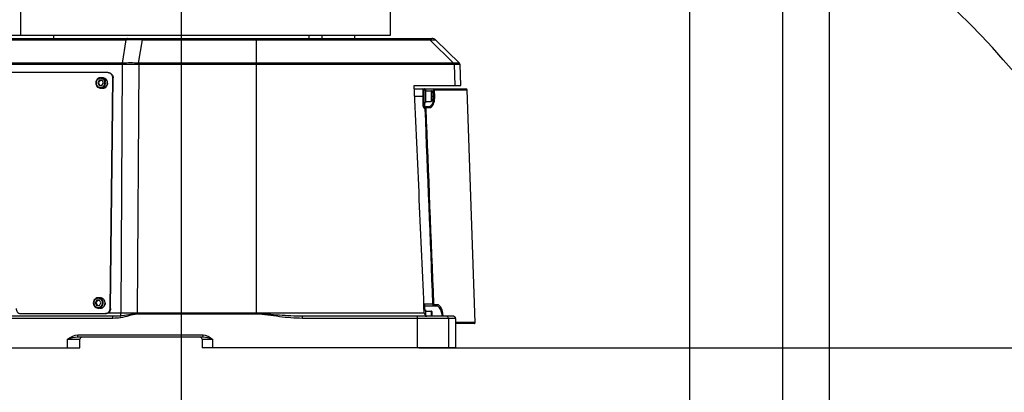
# Model space of a CAD drawing. Header units: millimetres. Extents: x 0 to 63602708652, y -107871309221 to 6308.
# Tile 50 of 74: x 4356 to 5296, y 3483 to 3838. Entities that reach past the tile are written whole.
import ezdxf

# ---------------------------------------------------------------- set-up
doc = ezdxf.new("R2010")
doc.units = ezdxf.units.MM
doc.header["$LTSCALE"] = 490.4625
doc.linetypes.add('CENTER', pattern=[0.6, 0.375, -0.075, 0.075, -0.075])
doc.layers.get('0').update_dxf_attribs({"linetype": 'CONTINUOUS'})
for name, color, linetype in [('10-1运动范围_DXF_CONTINUOUS_LINE', 7, 'CONTINUOUS'), ('204103000004_DXF_DIMENSION', 7, 'CONTINUOUS'), ('304101000401_DXF_AXIS', 7, 'CONTINUOUS'), ('304102000107DXF_CONTINUOUS_LINE', 7, 'CONTINUOUS'), ('304102000110_DXF_DIMENSION', 7, 'CONTINUOUS'), ('304102000111DXF_CONTINUOUS_LINE', 7, 'CONTINUOUS'), ('304103000063_DXF_DIMENSION', 7, 'CONTINUOUS'), ('304103000063DXF_CONTINUOUS_LINE', 7, 'CONTINUOUS'), ('304105000279DXF_CONTINUOUS_LINE', 7, 'CONTINUOUS'), ('304107000046DXF_CONTINUOUS_LINE', 7, 'CONTINUOUS'), ('304301000084DXF_CONTINUOUS_LINE', 7, 'CONTINUOUS'), ('501023000027DXF_CONTINUOUS_LINE', 7, 'CONTINUOUS'), ('501023000046DXF_CONTINUOUS_LINE', 7, 'CONTINUOUS'), ('504021000002DXF_CONTINUOUS_LINE', 7, 'CONTINUOUS'), ('604006000006DXF_CONTINUOUS_LINE', 7, 'CONTINUOUS')]:
    doc.layers.add(name, color=color, linetype=linetype)
doc.styles.get("Standard").update_dxf_attribs({"font": 'txt', "width": 0.7})
doc.dimstyles.new('DIMSTYLE_1', dxfattribs={"dimtxt": 75, "dimasz": 45, "dimexe": 2, "dimexo": 0.2, "dimgap": 2.5, "dimtad": 0, "dimtih": 1, "dimtoh": 1, "dimdec": 0, "dimdsep": 46, "dimtxsty": 'Standard', "dimblk": '_FILLED', "dimblk1": '_FILLED', "dimblk2": '_FILLED', "dimcen": 0.09, "dimclrt": 5, "dimazin": 2, "dimtfac": 1, "dimtdec": 0, "dimtofl": 0, "dimtmove": 0, "dimatfit": 3, "dimldrblk": '_FILLED', "dimfxl": 0, "dimtolj": 1, "dimarcsym": 0})
doc.dimstyles.new('DIMSTYLE_2', dxfattribs={"dimtxt": 75, "dimasz": 45, "dimexe": 2, "dimexo": 0.2, "dimgap": 2.5, "dimtad": 1, "dimdsep": 46, "dimtxsty": 'Standard', "dimblk": '_FILLED', "dimblk1": '_FILLED', "dimblk2": '_FILLED', "dimcen": 0.09, "dimclrt": 5, "dimazin": 2, "dimtp": 0.01, "dimtm": 0.01, "dimtfac": 1, "dimtofl": 0, "dimtmove": 0, "dimatfit": 3, "dimldrblk": '_FILLED', "dimfxl": 0, "dimtolj": 1, "dimarcsym": 0})
doc.dimstyles.new('DIMSTYLE_3', dxfattribs={"dimtxt": 75, "dimasz": 45, "dimexe": 2, "dimexo": 0.2, "dimgap": 2.5, "dimtad": 1, "dimdec": 0, "dimdsep": 46, "dimtxsty": 'Standard', "dimblk": '_FILLED', "dimblk1": '_FILLED', "dimblk2": '_FILLED', "dimcen": 0.09, "dimclrt": 5, "dimazin": 2, "dimtfac": 1, "dimtdec": 0, "dimtofl": 0, "dimtmove": 0, "dimatfit": 3, "dimldrblk": '_FILLED', "dimfxl": 0, "dimtolj": 1, "dimarcsym": 0})

# ---------------------------------------------------------------- blocks, each defined once
blk = doc.blocks.new('*D1')
at = {"layer": '304103000063_DXF_DIMENSION', "color": 2, "linetype": 'Continuous', "transparency": 16777216}
blk.add_line((4811.21, 5860.03), (6713.99, 5860.03), dxfattribs=at)
blk = doc.blocks.new('_FILLED')
at = {"color": 0, "linetype": 'ByBlock'}
blk.add_solid([(0, 0), (-1, 0.167), (-1, -0.167)], dxfattribs=at)
blk = doc.blocks.new('*D2')
at = {"layer": '204103000004_DXF_DIMENSION', "color": 2, "linetype": 'Continuous', "transparency": 16777216}
blk.add_line((4737.04, 3525.48), (6713.99, 3525.48), dxfattribs=at)
blk = doc.blocks.new('*D6')
at = {"layer": '204103000004_DXF_DIMENSION', "color": 2, "linetype": 'Continuous', "transparency": 16777216}
blk.add_line((5085.93, 3963.14), (6713.99, 3963.14), dxfattribs=at)
blk = doc.blocks.new('*D7')
at = {"layer": '204103000004_DXF_DIMENSION', "color": 2, "linetype": 'Continuous', "transparency": 16777216}
blk.add_line((4160.07, 5556.45), (6713.99, 5556.45), dxfattribs=at)
blk = doc.blocks.new('*D8')
at = {"layer": '204103000004_DXF_DIMENSION', "color": 2, "linetype": 'Continuous', "transparency": 16777216}
blk.add_line((4996.88, 4385), (6713.99, 4385), dxfattribs=at)
blk = doc.blocks.new('*D9')
at = {"layer": '204103000004_DXF_DIMENSION', "color": 2, "linetype": 'Continuous', "transparency": 16777216}
for p, q in [((4995.38, 4383.5), (4995.38, 3098.4)), ((4995.38, 3098.4), (4864.03, 2970.24)), ((4864.03, 2970.24), (4864.03, 2914.12))]:
    blk.add_line(p, q, dxfattribs=at)
blk = doc.blocks.new('*D10')
at = {"layer": '204103000004_DXF_DIMENSION', "color": 2, "linetype": 'Continuous', "transparency": 16777216}
blk.add_line((4509.71, 4383.5), (4509.71, 2914.12), dxfattribs=at)
blk = doc.blocks.new('*D11')
at = {"layer": '204103000004_DXF_DIMENSION', "color": 2, "linetype": 'Continuous', "transparency": 16777216}
blk.add_line((5084.43, 3961.64), (5084.43, 2914.12), dxfattribs=at)
blk = doc.blocks.new('*D13')
at = {"layer": '204103000004_DXF_DIMENSION', "color": 2, "linetype": 'Continuous', "transparency": 16777216}
blk.add_line((6544.26, 4123.98), (6544.26, 2914.12), dxfattribs=at)
blk = doc.blocks.new('*D14')
at = {"layer": '204103000004_DXF_DIMENSION', "color": 2, "linetype": 'Continuous', "transparency": 16777216}
blk.add_line((3490.16, 5249.78), (3490.16, 2914.12), dxfattribs=at)
blk = doc.blocks.new('*D15')
at = {"layer": '204103000004_DXF_DIMENSION', "color": 2, "linetype": 'Continuous', "transparency": 16777216}
for p, q in [((5128.81, 4123.98), (5128.81, 3098.4)), ((5128.81, 3098.4), (5259.43, 3000.23)), ((5259.43, 3000.23), (5259.43, 2914.12))]:
    blk.add_line(p, q, dxfattribs=at)
blk = doc.blocks.new('*D18')
at = {"layer": '304102000110_DXF_DIMENSION', "color": 2, "linetype": 'Continuous', "transparency": 16777216}
for p, q in [((4579.04, 4125.48), (4079.42, 4125.48)), ((4094.42, 4125.48), (4094.42, 3825.48)), ((4094.42, 3525.48), (4094.42, 3825.48)), ((4206.56, 3525.48), (4079.42, 3525.48))]:
    blk.add_line(p, q, dxfattribs=at)
at = {"layer": '304102000110_DXF_DIMENSION', "color": 2, "linetype": 'Continuous', "transparency": 16777216, "xscale": 45, "yscale": 45, "zscale": 45}
for p, rotation in [((4094.42, 4125.48), 90), ((4094.42, 3525.48), 270)]:
    blk.add_blockref('_FILLED', p, dxfattribs=dict(at, rotation=rotation))
blk = doc.blocks.new('*D19')
at = {"layer": '204103000004_DXF_DIMENSION', "color": 2, "linetype": 'Continuous', "transparency": 16777216}
for p, q in [((3490.16, 5249.78), (3490.16, 2545.47)), ((6544.26, 4123.98), (6544.26, 2545.47)), ((3490.16, 2560.47), (5017.21, 2560.47)), ((6544.26, 2560.47), (5017.21, 2560.47))]:
    blk.add_line(p, q, dxfattribs=at)
at = {"layer": '204103000004_DXF_DIMENSION', "color": 2, "linetype": 'Continuous', "transparency": 16777216, "xscale": 45, "yscale": 45, "zscale": 45, "rotation": 180}
blk.add_blockref('_FILLED', (3490.16, 2560.47), dxfattribs=at)
at = {"layer": '204103000004_DXF_DIMENSION', "color": 2, "linetype": 'Continuous', "transparency": 16777216, "xscale": 45, "yscale": 45, "zscale": 45}
blk.add_blockref('_FILLED', (6544.26, 2560.47), dxfattribs=at)
blk = doc.blocks.new('*D20')
at = {"layer": '204103000004_DXF_DIMENSION', "color": 2, "linetype": 'Continuous', "transparency": 16777216}
for p, q in [((4811.21, 5860.03), (7148.61, 5860.03)), ((7133.61, 5860.03), (7133.61, 4476.65)), ((7133.61, 3093.27), (7133.61, 4476.65)), ((5648.3, 3093.27), (7148.61, 3093.27))]:
    blk.add_line(p, q, dxfattribs=at)
at = {"layer": '204103000004_DXF_DIMENSION', "color": 2, "linetype": 'Continuous', "transparency": 16777216, "xscale": 45, "yscale": 45, "zscale": 45}
for p, rotation in [((7133.61, 5860.03), 90), ((7133.61, 3093.27), 270)]:
    blk.add_blockref('_FILLED', p, dxfattribs=dict(at, rotation=rotation))
blk = doc.blocks.new('*D28')
at = {"layer": '204103000004_DXF_DIMENSION', "color": 2, "linetype": 'Continuous', "transparency": 16777216}
blk.add_line((3953.1, 4536.91), (3953.1, 2914.12), dxfattribs=at)

msp = doc.modelspace()

# ---------------------------------------------------------------- linework, layer by layer
at = {"layer": '10-1运动范围_DXF_CONTINUOUS_LINE', "color": 2, "linetype": 'Continuous'}
for centre, radius, start, end in [((4809.937, 4125.478), 1734.548, 349.530236, 139.530236), ((4769.317, 3338.186), 700, 341.774539, 63.225461)]:
    msp.add_arc(centre, radius, start, end, dxfattribs=at)
at = {"layer": '304101000401_DXF_AXIS', "color": 7, "linetype": 'CENTER'}
msp.add_line((4509.711, 4493.305), (4509.711, 3502.978), dxfattribs=at)
at = {"layer": '304102000107DXF_CONTINUOUS_LINE', "color": 9, "linetype": 'Continuous'}
msp.add_line((4356.738, 3823.478), (4356.738, 4033.478), dxfattribs=at)
at = {"layer": '304102000107DXF_CONTINUOUS_LINE', "color": 7, "linetype": 'Continuous'}
for p, q in [((4709.711, 3823.478), (4709.711, 3928.978)), ((4284.747, 3823.478), (4709.711, 3823.478))]:
    msp.add_line(p, q, dxfattribs=at)
at = {"layer": '304102000111DXF_CONTINUOUS_LINE', "color": 7, "linetype": 'Continuous'}
for p, q in [((4732.703, 3772.478), (4781.923, 3772.478)), ((4741.711, 3771.478), (4741.711, 3756.307)), ((4790.675, 3549.513), (4782.923, 3771.513)), ((4742.711, 3755.478), (4746.135, 3755.478)), ((4742.711, 3565.478), (4753.513, 3565.478)), ((4789.676, 3548.478), (4772.018, 3548.478))]:
    msp.add_line(p, q, dxfattribs=at)
at = {"layer": '304102000111DXF_CONTINUOUS_LINE', "color": 9, "linetype": 'Continuous'}
for p, q in [((4733.013, 3765.478), (4741.711, 3765.478)), ((4740.711, 3772.478), (4740.711, 3756.307)), ((4742.711, 3771.478), (4742.711, 3772.478)), ((4748.711, 3770.478), (4750.967, 3770.478)), ((4749.311, 3765.478), (4751.161, 3765.478)), ((4750.967, 3770.478), (4751.871, 3770.513)), ((4751.161, 3765.478), (4750.967, 3770.478)), ((4751.161, 3765.478), (4752.064, 3765.513)), ((4752.064, 3765.513), (4751.871, 3770.513)), ((4752.305, 3771.513), (4782.923, 3771.513)), ((4741.711, 3756.307), (4740.711, 3756.307)), ((4742.711, 3753.478), (4742.711, 3759.478)), ((4744.362, 3754.513), (4747.023, 3754.513)), ((4742.979, 3753.478), (4742.711, 3753.478)), ((4742.979, 3753.478), (4743.856, 3753.513)), ((4742.711, 3567.478), (4750.359, 3567.478)), ((4742.711, 3561.478), (4742.711, 3567.478)), ((4750.359, 3567.478), (4751.241, 3567.513)), ((4754.405, 3566.513), (4751.812, 3566.513)), ((4790.675, 3549.513), (4772.018, 3549.513))]:
    msp.add_line(p, q, dxfattribs=at)
at = {"layer": '304102000111DXF_CONTINUOUS_LINE', "color": 7, "linetype": 'Continuous'}
for centre, start, end in [((4740.711, 3771.478), 0, 90), ((4781.923, 3771.478), 2, 90.000002), ((4742.711, 3756.478), 189.703745, 270), ((4742.711, 3564.478), 90, 153.65129), ((4789.676, 3549.478), 269.995837, 2.000146)]:
    msp.add_arc(centre, 1, start, end, dxfattribs=at)
at = {"layer": '304102000111DXF_CONTINUOUS_LINE', "color": 9, "linetype": 'Continuous'}
for points, knots in [([(4742.711, 3772.478), (4742.488, 3772.479), (4742.185, 3772.145), (4741.911, 3771.799), (4741.711, 3771.586), (4741.711, 3771.478)], [0, 0, 0, 0, 0.4658126, 0.7756558, 1, 1, 1, 1]), ([(4746.136, 3755.478), (4746.836, 3755.479), (4748.428, 3756.067), (4750.08, 3758.349), (4751.07, 3761.607), (4751.218, 3764.128), (4751.161, 3765.478)], [0, 0, 0, 0, 0.1718446, 0.3863663, 0.6680184, 1, 1, 1, 1]), ([(4747.023, 3754.513), (4747.738, 3754.514), (4749.137, 3755.101), (4750.517, 3756.914), (4751.898, 3760.331), (4752.146, 3763.382), (4752.064, 3765.513)], [0, 0, 0, 0, 0.163648, 0.3177342, 0.5122841, 1, 1, 1, 1]), ([(4750.967, 3770.478), (4750.958, 3770.954), (4751.001, 3771.496), (4751.18, 3772.479), (4751.4, 3772.478)], [0, 0, 0, 0, 0.6843011, 1, 1, 1, 1]), ([(4751.4, 3772.478), (4751.629, 3772.478), (4752.118, 3772.252), (4752.297, 3771.759), (4752.305, 3771.513)], [0, 0, 0, 0, 0.4827428, 1, 1, 1, 1]), ([(4751.871, 3770.513), (4751.866, 3770.645), (4751.876, 3770.987), (4752.061, 3771.514), (4752.305, 3771.513)], [0, 0, 0, 0, 0.3503992, 1, 1, 1, 1]), ([(4740.711, 3756.307), (4740.711, 3755.716), (4741.233, 3754.515), (4742.221, 3753.825), (4742.711, 3753.478)], [0, 0, 0, 0, 0.4963584, 1, 1, 1, 1]), ([(4741.711, 3756.307), (4741.711, 3755.82), (4742.209, 3754.891), (4742.541, 3753.963), (4742.711, 3753.478)], [0, 0, 0, 0, 0.486613, 1, 1, 1, 1]), ([(4742.979, 3753.478), (4742.969, 3753.956), (4742.999, 3754.529), (4743.256, 3755.478), (4743.483, 3755.478)], [0, 0, 0, 0, 0.6775607, 1, 1, 1, 1]), ([(4743.483, 3755.478), (4743.707, 3755.478), (4744.187, 3755.245), (4744.355, 3754.758), (4744.362, 3754.513)], [0, 0, 0, 0, 0.4776683, 1, 1, 1, 1]), ([(4743.856, 3753.513), (4743.851, 3753.649), (4743.864, 3754.012), (4744.108, 3754.514), (4744.362, 3754.513)], [0, 0, 0, 0, 0.3479077, 1, 1, 1, 1]), ([(4746.136, 3755.478), (4746.361, 3755.478), (4746.844, 3755.248), (4747.015, 3754.759), (4747.023, 3754.513)], [0, 0, 0, 0, 0.4792746, 1, 1, 1, 1]), ([(4742.711, 3567.478), (4742.641, 3567.276), (4742.377, 3566.507), (4741.995, 3565.782), (4741.811, 3565.213)], [0, 0, 0, 0, 0.2637551, 1, 1, 1, 1]), ([(4750.928, 3565.478), (4750.699, 3565.478), (4750.429, 3566.423), (4750.368, 3566.999), (4750.359, 3567.478)], [0, 0, 0, 0, 0.3236315, 1, 1, 1, 1]), ([(4750.928, 3565.478), (4751.163, 3565.478), (4751.666, 3565.734), (4751.82, 3566.257), (4751.812, 3566.513)], [0, 0, 0, 0, 0.4780349, 1, 1, 1, 1]), ([(4751.812, 3566.513), (4751.744, 3566.513), (4751.348, 3566.686), (4751.254, 3567.178), (4751.241, 3567.513)], [0, 0, 0, 0, 0.1695092, 1, 1, 1, 1]), ([(4753.513, 3565.478), (4753.75, 3565.478), (4754.256, 3565.731), (4754.413, 3566.256), (4754.405, 3566.513)], [0, 0, 0, 0, 0.4795987, 1, 1, 1, 1]), ([(4760.16, 3555.513), (4760.102, 3557), (4759.709, 3559.784), (4758.437, 3563.834), (4756.029, 3566.513), (4754.405, 3566.513)], [0, 0, 0, 0, 0.339648, 0.6293003, 1, 1, 1, 1]), ([(4759.252, 3555.477), (4759.194, 3556.842), (4758.773, 3560.555), (4756.132, 3565.478), (4753.513, 3565.478)], [0, 0, 0, 0, 0.3427935, 1, 1, 1, 1])]:
    msp.add_open_spline(points, degree=3, knots=knots, dxfattribs=at)
for points in [[(4750.359, 3567.478), (4747.906, 3629.479), (4745.446, 3691.479), (4742.979, 3753.478)], [(4751.241, 3567.513), (4748.786, 3629.514), (4746.325, 3691.514), (4743.856, 3753.513)], [(4742.711, 3567.478), (4742.379, 3567.243), (4742.045, 3567.006), (4741.745, 3566.73)]]:
    msp.add_open_spline(points, degree=3, dxfattribs=at)
at = {"layer": '304103000063DXF_CONTINUOUS_LINE', "color": 7, "linetype": 'Continuous'}
for p, q in [((4179.989, 3820.478), (4749.435, 3820.478)), ((4752.908, 3819.075), (4775.714, 3797.052)), ((4777.029, 3775.478), (4776.323, 3795.683)), ((4732.57, 3775.478), (4777.027, 3775.478)), ((4444.624, 3555.478), (4164.328, 3555.478)), ((4770.018, 3555.478), (4625.799, 3555.478)), ((4772.018, 3553.478), (4772.018, 3525.478)), ((4530.767, 3535.478), (4410.921, 3535.478)), ((4413.123, 3525.478), (4413.123, 3533.478)), ((4529.711, 3533.478), (4529.711, 3525.478)), ((4144.711, 3525.478), (4413.123, 3525.478)), ((4772.017, 3525.478), (4529.711, 3525.478))]:
    msp.add_line(p, q, dxfattribs=at)
at = {"layer": '304103000063DXF_CONTINUOUS_LINE', "color": 9, "linetype": 'Continuous'}
for p, q in [((4472.828, 3820.478), (4472.828, 3819.075)), ((4581.491, 3820.478), (4581.491, 3557.469)), ((4191.04, 3819.075), (4457.378, 3819.075)), ((4453.66, 3797.055), (4457.378, 3819.075)), ((4469.109, 3797.055), (4472.828, 3819.075)), ((4472.828, 3819.075), (4747.523, 3819.076)), ((4747.522, 3819.075), (4752.908, 3819.075)), ((4747.522, 3819.075), (4770.032, 3797.053)), ((4453.471, 3795.686), (4171.276, 3795.685)), ((4453.66, 3797.055), (4171.47, 3797.054)), ((4453.352, 3795.685), (4452, 3558.374)), ((4469.229, 3795.685), (4467.878, 3558.374)), ((4770.634, 3795.685), (4469.104, 3795.686)), ((4770.033, 3797.054), (4469.109, 3797.055)), ((4469.229, 3795.685), (4469.229, 3797.054)), ((4775.714, 3797.052), (4770.032, 3797.053)), ((4776.323, 3795.683), (4770.634, 3795.683)), ((4770.634, 3795.683), (4771.33, 3775.478)), ((4452, 3558.374), (4439.356, 3558.374)), ((4467.877, 3558.374), (4467.877, 3557.469)), ((4581.491, 3557.873), (4467.877, 3557.873)), ((4581.491, 3557.469), (4467.877, 3557.469)), ((4742.11, 3558.374), (4467.878, 3558.374)), ((4444.624, 3553.478), (4162.387, 3553.478)), ((4444.624, 3553.478), (4444.624, 3555.478)), ((4451.77, 3554.024), (4451.481, 3555.805)), ((4625.799, 3553.478), (4625.799, 3555.478)), ((4772.018, 3553.478), (4625.799, 3553.478)), ((4735.538, 3525.478), (4735.538, 3555.478)), ((4765.083, 3553.478), (4765.083, 3525.478)), ((4771.866, 3553.478), (4771.866, 3525.478)), ((4530.767, 3537.478), (4410.921, 3537.478)), ((4410.921, 3535.478), (4410.921, 3537.478)), ((4530.767, 3535.478), (4530.767, 3537.478)), ((4401.123, 3533.478), (4413.123, 3533.478)), ((4401.123, 3525.478), (4401.123, 3533.478)), ((4529.711, 3533.478), (4539.711, 3533.478)), ((4539.711, 3533.478), (4539.711, 3525.478))]:
    msp.add_line(p, q, dxfattribs=at)
at = {"layer": '304103000063DXF_CONTINUOUS_LINE', "color": 7, "linetype": 'Continuous'}
for centre, radius, start, end in [((4749.435, 3815.478), 5, 45.99977, 89.999889), ((4774.324, 3795.613), 2, 1.999991, 45.99968), ((4745.63, 3559.448), 3.935, 241.141586, 243.132521), ((4770.018, 3553.478), 2, 0, 90.0005), ((4415.123, 3533.478), 2, 90, 180), ((4527.711, 3533.478), 2, 0, 90)]:
    msp.add_arc(centre, radius, start, end, dxfattribs=at)
at = {"layer": '304103000063DXF_CONTINUOUS_LINE', "color": 9, "linetype": 'Continuous'}
for centre, radius, start, end in [((4465.103, 2509.223), 1309.875, 89.662111, 90.337889), ((4461.287, 1259.13), 2536.568, 89.823439, 90.176561), ((4461.384, 2330.614), 1466.461, 89.698191, 90.301809), ((4744.242, 3553.883), 1.419, 108.451302, 111.466578), ((4769.896, 3553.669), 1.809, 86.258609, 89.988196)]:
    msp.add_arc(centre, radius, start, end, dxfattribs=at)
for points, knots in [([(4458.482, 3820.478), (4458.376, 3820.478), (4457.766, 3820.249), (4457.538, 3819.562), (4457.378, 3819.075)], [0, 0, 0, 0, 0.1708871, 1, 1, 1, 1]), ([(4469.104, 3795.686), (4469.105, 3796.015), (4469.106, 3796.399), (4469.108, 3796.783), (4469.108, 3796.837)], [0, 0, 0, 0, 0.8584073, 1, 1, 1, 1]), ([(4452.001, 3558.374), (4451.998, 3558.112), (4451.945, 3557.243), (4451.807, 3556.328), (4451.481, 3555.805)], [0, 0, 0, 0, 0.2984514, 1, 1, 1, 1]), ([(4467.877, 3557.873), (4465.118, 3557.87), (4459.667, 3556.816), (4454.217, 3556.078), (4451.481, 3555.805)], [0, 0, 0, 0, 0.5008801, 1, 1, 1, 1]), ([(4467.877, 3557.469), (4465.134, 3557.465), (4459.818, 3555.646), (4454.482, 3554.463), (4451.77, 3554.024)], [0, 0, 0, 0, 0.4995235, 1, 1, 1, 1]), ([(4467.878, 3558.374), (4463.878, 3558.372), (4458.585, 3558.372), (4453.293, 3558.373), (4452, 3558.374)], [0, 0, 0, 0, 0.7557827, 1, 1, 1, 1]), ([(4625.799, 3555.478), (4618.41, 3555.478), (4607.324, 3556.135), (4592.585, 3557.291), (4585.193, 3557.873), (4581.491, 3557.873)], [0, 0, 0, 0, 0.4994965, 0.7497118, 1, 1, 1, 1]), ([(4625.799, 3553.478), (4618.383, 3553.479), (4607.267, 3554.554), (4592.583, 3556.484), (4585.198, 3557.469), (4581.491, 3557.469)], [0, 0, 0, 0, 0.4999315, 0.7500374, 1, 1, 1, 1]), ([(4743.537, 3555.656), (4743.49, 3555.624), (4743.459, 3555.612), (4743.345, 3555.499), (4743.367, 3555.499)], [0, 0, 0, 0, 0.7282451, 1, 1, 1, 1]), ([(4743.367, 3555.499), (4743.38, 3555.499), (4743.421, 3555.516), (4743.459, 3555.533), (4743.485, 3555.546)], [0, 0, 0, 0, 0.3207448, 1, 1, 1, 1]), ([(4743.852, 3555.938), (4743.803, 3555.881), (4743.712, 3555.779), (4743.596, 3555.694), (4743.537, 3555.676)], [0, 0, 0, 0, 0.546636, 1, 1, 1, 1]), ([(4743.923, 3555.265), (4743.902, 3555.26), (4743.858, 3555.249), (4743.815, 3555.236), (4743.793, 3555.229)], [0, 0, 0, 0, 0.4873181, 1, 1, 1, 1]), ([(4770.649, 3555.323), (4770.548, 3555.366), (4770.34, 3555.434), (4770.123, 3555.468), (4770.014, 3555.475)], [0, 0, 0, 0, 0.5033172, 1, 1, 1, 1]), ([(4771.866, 3553.478), (4771.866, 3553.608), (4771.839, 3553.869), (4771.763, 3554.121), (4771.713, 3554.242)], [0, 0, 0, 0, 0.4963822, 1, 1, 1, 1])]:
    msp.add_open_spline(points, degree=3, knots=knots, dxfattribs=at)
for points in [[(4744.093, 3820.478), (4745.328, 3820.478), (4746.639, 3819.938), (4747.521, 3819.075)], [(4453.352, 3795.685), (4453.357, 3796.075), (4453.229, 3796.631), (4453.56, 3796.837)], [(4453.471, 3795.686), (4453.474, 3796.075), (4453.344, 3796.63), (4453.674, 3796.837)], [(4451.481, 3555.805), (4449.205, 3555.574), (4446.912, 3555.478), (4444.624, 3555.478)], [(4451.77, 3554.024), (4449.412, 3553.64), (4447.013, 3553.478), (4444.624, 3553.478)], [(4765.083, 3553.478), (4765.083, 3554.414), (4764.049, 3555.478), (4763.113, 3555.478)], [(4771.713, 3554.242), (4771.523, 3554.711), (4771.115, 3555.127), (4770.649, 3555.323)], [(4410.921, 3537.478), (4407.393, 3537.479), (4404.105, 3535.364), (4401.123, 3533.478)], [(4539.711, 3533.478), (4537.045, 3535.364), (4534.033, 3537.478), (4530.767, 3537.478)], [(4410.921, 3535.478), (4407.588, 3535.479), (4404.346, 3534.328), (4401.123, 3533.478)], [(4539.711, 3533.478), (4536.771, 3534.309), (4533.822, 3535.478), (4530.767, 3535.478)]]:
    msp.add_open_spline(points, degree=3, dxfattribs=at)
at = {"layer": '304103000063DXF_CONTINUOUS_LINE', "color": 7, "linetype": 'Continuous'}
for points in [[(4770.634, 3795.685), (4770.619, 3796.124), (4770.421, 3796.749), (4769.99, 3796.836)], [(4742.11, 3558.374), (4738.965, 3630.743), (4735.787, 3703.112), (4732.57, 3775.478)], [(4742.11, 3558.374), (4742.152, 3557.417), (4742.892, 3556.464), (4743.731, 3556.002)]]:
    msp.add_open_spline(points, degree=3, dxfattribs=at)
msp.add_open_spline([(4743.852, 3555.938), (4743.963, 3555.882), (4744.182, 3555.756), (4744.385, 3555.603), (4744.48, 3555.515)], degree=3, knots=[0, 0, 0, 0, 0.4901352, 1, 1, 1, 1], dxfattribs=at)
at = {"layer": '304105000279DXF_CONTINUOUS_LINE', "color": 7, "linetype": 'Continuous'}
for p, q in [((4439.839, 3787.872), (4179.088, 3787.872)), ((4440.335, 3787.844), (4439.839, 3787.872)), ((4442.085, 3563.009), (4444.524, 3782.875)), ((4442.402, 3562.974), (4444.842, 3782.84)), ((4356.693, 3558.012), (4437.288, 3558.012)), ((4357.01, 3557.977), (4437.606, 3557.977))]:
    msp.add_line(p, q, dxfattribs=at)
at = {"layer": '304105000279DXF_CONTINUOUS_LINE', "color": 9, "linetype": 'Continuous'}
for p, q in [((4444.524, 3782.875), (4444.842, 3782.84)), ((4437.288, 3558.012), (4437.606, 3557.977)), ((4442.085, 3563.009), (4442.402, 3562.974))]:
    msp.add_line(p, q, dxfattribs=at)
at = {"layer": '304105000279DXF_CONTINUOUS_LINE', "color": 7, "linetype": 'Continuous'}
for centre, radius, start, end in [((4439.835, 3783.357), 4.515, 74.20774, 83.645724), ((4439.627, 3782.898), 5.216, 359.364517, 0.136303), ((4356.694, 3562.509), 4.497, 263.645607, 267.712364), ((4356.693, 3562.475), 4.463, 267.71389, 269.998649), ((4437.288, 3562.496), 4.484, 270.005256, 273.94958)]:
    msp.add_arc(centre, radius, start, end, dxfattribs=at)
for points, knots in [([(4440.652, 3787.809), (4441.775, 3787.684), (4444.026, 3786.472), (4444.839, 3784.08), (4444.842, 3782.91)], [0, 0, 0, 0, 0.4911218, 1, 1, 1, 1]), ([(4444.524, 3782.875), (4444.536, 3783.937), (4443.903, 3786.098), (4442.053, 3787.421), (4441.064, 3787.701)], [0, 0, 0, 0, 0.5081469, 1, 1, 1, 1]), ([(4352.007, 3563.009), (4351.994, 3561.827), (4352.791, 3559.401), (4355.063, 3558.166), (4356.196, 3558.039)], [0, 0, 0, 0, 0.5089453, 1, 1, 1, 1]), ([(4437.597, 3558.022), (4438.773, 3558.104), (4441.167, 3559.303), (4442.071, 3561.788), (4442.085, 3563.009)], [0, 0, 0, 0, 0.4912749, 1, 1, 1, 1]), ([(4442.402, 3562.974), (4442.388, 3561.704), (4441.406, 3559.109), (4438.83, 3557.977), (4437.606, 3557.977)], [0, 0, 0, 0, 0.5092308, 1, 1, 1, 1])]:
    msp.add_open_spline(points, degree=3, knots=knots, dxfattribs=at)
at = {"layer": '304107000046DXF_CONTINUOUS_LINE', "color": 7, "linetype": 'Continuous'}
for p, q in [((4644.342, 3823.478), (4644.342, 3820.478)), ((4675.75, 3820.478), (4675.75, 3823.478))]:
    msp.add_line(p, q, dxfattribs=at)
at = {"layer": '304301000084DXF_CONTINUOUS_LINE', "color": 7, "linetype": 'Continuous'}
for p, q in [((4387.711, 3823.478), (4387.711, 3820.478)), ((4631.711, 3823.478), (4631.711, 3820.478))]:
    msp.add_line(p, q, dxfattribs=at)
at = {"layer": '501023000027DXF_CONTINUOUS_LINE', "color": 7, "linetype": 'Continuous'}
for p, q in [((4435.216, 3782.883), (4433.501, 3783.071)), ((4431.423, 3780.621), (4430.027, 3778.122)), ((4430.027, 3778.122), (4431.368, 3775.624)), ((4430.027, 3778.122), (4430.831, 3778.034)), ((4431.368, 3775.624), (4434.105, 3775.624)), ((4434.161, 3780.621), (4431.423, 3780.621)), ((4431.423, 3780.621), (4432.228, 3780.532)), ((4434.123, 3772.943), (4432.408, 3773.131)), ((4434.105, 3775.624), (4435.501, 3778.122)), ((4435.501, 3778.122), (4434.161, 3780.621)), ((4429.095, 3570.748), (4427.699, 3568.25)), ((4427.699, 3568.25), (4428.503, 3568.162)), ((4427.699, 3568.25), (4429.039, 3565.752)), ((4429.039, 3565.752), (4431.777, 3565.752)), ((4429.095, 3570.748), (4429.899, 3570.66)), ((4431.832, 3570.748), (4429.095, 3570.748)), ((4432.887, 3573.011), (4431.173, 3573.199)), ((4431.777, 3565.752), (4433.173, 3568.25)), ((4433.173, 3568.25), (4431.832, 3570.748)), ((4431.795, 3563.071), (4430.08, 3563.259))]:
    msp.add_line(p, q, dxfattribs=at)
for centre, radius, start, end in [((4434.725, 3778.418), 4.492, 82.846765, 83.728837), ((4434.724, 3778.414), 4.495, 78.779368, 82.846127), ((4434.725, 3778.418), 4.492, 77.303522, 78.778758), ((4434.718, 3778.392), 4.519, 69.516188, 77.29432), ((4434.716, 3778.385), 4.526, 69.165348, 69.516321), ((4434.614, 3777.404), 4.488, 263.728717, 266.371075), ((4434.614, 3777.421), 4.505, 266.378335, 273.938189), ((4434.614, 3777.422), 4.506, 273.939716, 274.466342), ((4434.314, 3777.888), 5.077, 323.943213, 325.811648), ((4434.335, 3778.017), 5.069, 21.850724, 23.499373), ((4434.328, 3778.014), 5.076, 21.649409, 21.851005), ((4432.396, 3568.546), 4.492, 82.846765, 83.728837), ((4432.396, 3568.542), 4.495, 78.779368, 82.846127), ((4432.396, 3568.546), 4.492, 77.303522, 78.778758), ((4432.39, 3568.52), 4.519, 69.516188, 77.29432), ((4432.387, 3568.513), 4.526, 69.165348, 69.516321), ((4432.007, 3568.145), 5.069, 21.850724, 23.499373), ((4432, 3568.142), 5.076, 21.649409, 21.851005), ((4432.285, 3567.531), 4.488, 263.728717, 266.371075), ((4432.286, 3567.549), 4.505, 266.378335, 273.938189), ((4432.285, 3567.55), 4.506, 273.939716, 274.466342), ((4431.985, 3568.016), 5.077, 323.943213, 325.811648)]:
    msp.add_arc(centre, radius, start, end, dxfattribs=at)
for points, knots in [([(4433.501, 3783.071), (4432.841, 3783.144), (4431.462, 3782.99), (4429.687, 3781.907), (4428.483, 3780.184), (4428.19, 3778.798), (4428.183, 3778.108)], [0, 0, 0, 0, 0.2449567, 0.4930338, 0.7452832, 1, 1, 1, 1]), ([(4438.984, 3780.038), (4438.73, 3780.621), (4438.002, 3781.692), (4436.908, 3782.393), (4436.326, 3782.615)], [0, 0, 0, 0, 0.5049905, 1, 1, 1, 1]), ([(4428.183, 3778.108), (4428.176, 3777.503), (4428.374, 3776.289), (4429.279, 3774.7), (4430.679, 3773.554), (4431.829, 3773.195), (4432.408, 3773.131)], [0, 0, 0, 0, 0.2547087, 0.5064266, 0.7544561, 1, 1, 1, 1]), ([(4432.228, 3780.532), (4432.036, 3780.105), (4431.613, 3779.247), (4431.103, 3778.438), (4430.831, 3778.034)], [0, 0, 0, 0, 0.4903126, 1, 1, 1, 1]), ([(4430.831, 3778.034), (4431.083, 3777.638), (4431.555, 3776.854), (4431.954, 3776.03), (4432.134, 3775.623)], [0, 0, 0, 0, 0.5130882, 1, 1, 1, 1]), ([(4434.213, 3780.526), (4434.055, 3780.525), (4433.393, 3780.523), (4432.732, 3780.527), (4432.228, 3780.532)], [0, 0, 0, 0, 0.238468, 1, 1, 1, 1]), ([(4434.965, 3772.929), (4435.634, 3772.982), (4436.978, 3773.4), (4438.015, 3774.346), (4438.418, 3774.9)], [0, 0, 0, 0, 0.4947339, 1, 1, 1, 1]), ([(4438.514, 3775.035), (4438.798, 3775.454), (4439.245, 3776.384), (4439.405, 3777.403), (4439.41, 3777.913)], [0, 0, 0, 0, 0.4984704, 1, 1, 1, 1]), ([(4439.41, 3777.913), (4439.412, 3778.082), (4439.388, 3778.753), (4439.232, 3779.42), (4439.047, 3779.887)], [0, 0, 0, 0, 0.2515784, 1, 1, 1, 1]), ([(4425.854, 3568.236), (4425.848, 3567.631), (4426.046, 3566.417), (4426.951, 3564.828), (4428.35, 3563.682), (4429.501, 3563.323), (4430.08, 3563.259)], [0, 0, 0, 0, 0.2547087, 0.5064266, 0.7544561, 1, 1, 1, 1]), ([(4431.173, 3573.199), (4430.513, 3573.272), (4429.134, 3573.118), (4427.359, 3572.035), (4426.155, 3570.312), (4425.862, 3568.926), (4425.854, 3568.236)], [0, 0, 0, 0, 0.2449567, 0.4930338, 0.7452832, 1, 1, 1, 1]), ([(4429.899, 3570.66), (4429.708, 3570.233), (4429.285, 3569.375), (4428.775, 3568.566), (4428.503, 3568.162)], [0, 0, 0, 0, 0.4903126, 1, 1, 1, 1]), ([(4428.503, 3568.162), (4428.754, 3567.766), (4429.226, 3566.982), (4429.626, 3566.158), (4429.805, 3565.751)], [0, 0, 0, 0, 0.5130882, 1, 1, 1, 1]), ([(4431.884, 3570.654), (4431.726, 3570.653), (4431.065, 3570.651), (4430.403, 3570.655), (4429.899, 3570.66)], [0, 0, 0, 0, 0.238468, 1, 1, 1, 1]), ([(4436.655, 3570.166), (4436.402, 3570.749), (4435.673, 3571.82), (4434.58, 3572.521), (4433.997, 3572.743)], [0, 0, 0, 0, 0.5049905, 1, 1, 1, 1]), ([(4436.185, 3565.163), (4436.469, 3565.582), (4436.916, 3566.512), (4437.076, 3567.531), (4437.082, 3568.041)], [0, 0, 0, 0, 0.4984704, 1, 1, 1, 1]), ([(4437.082, 3568.041), (4437.084, 3568.21), (4437.059, 3568.881), (4436.903, 3569.548), (4436.718, 3570.015)], [0, 0, 0, 0, 0.2515784, 1, 1, 1, 1]), ([(4432.636, 3563.057), (4433.306, 3563.11), (4434.65, 3563.528), (4435.686, 3564.474), (4436.09, 3565.028)], [0, 0, 0, 0, 0.4947339, 1, 1, 1, 1])]:
    msp.add_open_spline(points, degree=3, knots=knots, dxfattribs=at)
at = {"layer": '501023000027DXF_CONTINUOUS_LINE', "color": 9, "linetype": 'Continuous'}
for points, knots in [([(4436.936, 3778.122), (4436.943, 3778.692), (4436.743, 3779.836), (4435.839, 3781.299), (4434.459, 3782.287), (4432.81, 3782.635), (4431.158, 3782.285), (4429.761, 3781.299), (4428.826, 3779.841), (4428.599, 3778.694), (4428.592, 3778.122)], [0, 0, 0, 0, 0.1277683, 0.2534056, 0.3765127, 0.4981896, 0.6204101, 0.7448099, 0.8717141, 1, 1, 1, 1]), ([(4437.696, 3778.101), (4437.702, 3778.706), (4437.505, 3779.921), (4436.606, 3781.508), (4435.217, 3782.651), (4434.075, 3783.008), (4433.501, 3783.071)], [0, 0, 0, 0, 0.2561239, 0.50839, 0.7558399, 1, 1, 1, 1]), ([(4428.592, 3778.122), (4428.586, 3777.552), (4428.786, 3776.408), (4429.689, 3774.945), (4431.07, 3773.957), (4432.718, 3773.609), (4434.371, 3773.959), (4435.768, 3774.945), (4436.703, 3776.403), (4436.93, 3777.55), (4436.936, 3778.122)], [0, 0, 0, 0, 0.1277683, 0.2534056, 0.3765127, 0.4981896, 0.6204101, 0.7448099, 0.8717141, 1, 1, 1, 1]), ([(4432.408, 3773.131), (4433.063, 3773.059), (4434.432, 3773.213), (4436.197, 3774.296), (4437.396, 3776.021), (4437.688, 3777.409), (4437.696, 3778.101)], [0, 0, 0, 0, 0.2434224, 0.4909531, 0.7438963, 1, 1, 1, 1]), ([(4426.264, 3568.25), (4426.257, 3567.68), (4426.457, 3566.536), (4427.361, 3565.073), (4428.741, 3564.085), (4430.39, 3563.737), (4432.042, 3564.087), (4433.439, 3565.073), (4434.374, 3566.531), (4434.601, 3567.678), (4434.608, 3568.25)], [0, 0, 0, 0, 0.1277683, 0.2534056, 0.3765127, 0.4981896, 0.6204101, 0.7448099, 0.8717141, 1, 1, 1, 1]), ([(4434.608, 3568.25), (4434.614, 3568.82), (4434.414, 3569.964), (4433.511, 3571.427), (4432.13, 3572.415), (4430.482, 3572.763), (4428.829, 3572.413), (4427.432, 3571.427), (4426.497, 3569.969), (4426.27, 3568.822), (4426.264, 3568.25)], [0, 0, 0, 0, 0.1277683, 0.2534056, 0.3765127, 0.4981896, 0.6204101, 0.7448099, 0.8717141, 1, 1, 1, 1]), ([(4430.08, 3563.259), (4430.734, 3563.187), (4432.104, 3563.341), (4433.868, 3564.424), (4435.067, 3566.149), (4435.359, 3567.537), (4435.367, 3568.229)], [0, 0, 0, 0, 0.2434224, 0.4909531, 0.7438963, 1, 1, 1, 1]), ([(4435.367, 3568.229), (4435.374, 3568.834), (4435.177, 3570.049), (4434.277, 3571.636), (4432.888, 3572.779), (4431.746, 3573.136), (4431.173, 3573.199)], [0, 0, 0, 0, 0.2561239, 0.50839, 0.7558399, 1, 1, 1, 1])]:
    msp.add_open_spline(points, degree=3, knots=knots, dxfattribs=at)
at = {"layer": '501023000046DXF_CONTINUOUS_LINE', "color": 7, "linetype": 'Continuous'}
for p, q in [((4743.311, 3770.478), (4748.711, 3770.478)), ((4749.311, 3769.878), (4749.311, 3761.078)), ((4743.311, 3760.478), (4748.711, 3760.478)), ((4743.311, 3560.478), (4748.711, 3560.478)), ((4749.311, 3559.878), (4749.311, 3555.478))]:
    msp.add_line(p, q, dxfattribs=at)
at = {"layer": '501023000046DXF_CONTINUOUS_LINE', "color": 9, "linetype": 'Continuous'}
for p, q in [((4748.711, 3770.478), (4748.711, 3760.478)), ((4748.711, 3560.478), (4748.711, 3555.478))]:
    msp.add_line(p, q, dxfattribs=at)
at = {"layer": '501023000046DXF_CONTINUOUS_LINE', "color": 7, "linetype": 'Continuous'}
for centre, start, end in [((4748.711, 3769.878), 359.999996, 90), ((4748.711, 3761.078), 270, 0.000004), ((4748.711, 3559.878), 359.999996, 90)]:
    msp.add_arc(centre, 0.6, start, end, dxfattribs=at)
at = {"layer": '504021000002DXF_CONTINUOUS_LINE', "color": 7, "linetype": 'Continuous'}
for p, q in [((4741.711, 3771.478), (4743.311, 3771.478)), ((4741.711, 3771.478), (4741.711, 3765.478)), ((4743.311, 3771.478), (4743.311, 3759.478)), ((4741.711, 3759.478), (4743.311, 3759.478)), ((4741.975, 3561.478), (4743.311, 3561.478)), ((4743.311, 3561.478), (4743.311, 3556.296))]:
    msp.add_line(p, q, dxfattribs=at)
at = {"layer": '604006000006DXF_CONTINUOUS_LINE', "color": 7, "linetype": 'Continuous'}
for p, q in [((4439.423, 3777.911), (4439.423, 3777.913)), ((4437.094, 3568.039), (4437.094, 3568.041))]:
    msp.add_line(p, q, dxfattribs=at)
for centre, radius, start, end in [((4434.737, 3778.418), 4.491, 83.007645, 83.88915), ((4434.737, 3778.416), 4.493, 78.936791, 83.00633), ((4434.736, 3778.411), 4.497, 77.462809, 78.936721), ((4434.731, 3778.392), 4.517, 69.66994, 77.453602), ((4434.726, 3778.378), 4.532, 69.319488, 69.670147), ((4434.626, 3777.406), 4.492, 263.567619, 266.210919), ((4434.626, 3777.418), 4.503, 266.217983, 273.782017), ((4434.626, 3777.427), 4.512, 273.783406, 274.309518), ((4432.409, 3568.546), 4.491, 83.007645, 83.88915), ((4432.409, 3568.543), 4.493, 78.936791, 83.00633), ((4432.408, 3568.539), 4.497, 77.462809, 78.936721), ((4432.403, 3568.52), 4.517, 69.66994, 77.453602), ((4432.397, 3568.506), 4.532, 69.319488, 69.670147), ((4432.298, 3567.534), 4.492, 263.567619, 266.210919), ((4432.298, 3567.546), 4.503, 266.217983, 273.782017), ((4432.297, 3567.555), 4.512, 273.783406, 274.309518)]:
    msp.add_arc(centre, radius, start, end, dxfattribs=at)
for points, knots in [([(4437.998, 3781.523), (4437.762, 3781.763), (4437.241, 3782.193), (4436.639, 3782.5), (4436.327, 3782.618)], [0, 0, 0, 0, 0.5022675, 1, 1, 1, 1]), ([(4437.247, 3773.741), (4436.91, 3773.508), (4436.177, 3773.13), (4435.369, 3772.958), (4434.965, 3772.927)], [0, 0, 0, 0, 0.5026752, 1, 1, 1, 1]), ([(4438.428, 3774.894), (4438.346, 3774.782), (4438.002, 3774.35), (4437.587, 3773.975), (4437.247, 3773.741)], [0, 0, 0, 0, 0.2520931, 1, 1, 1, 1]), ([(4438.993, 3780.043), (4438.933, 3780.181), (4438.671, 3780.716), (4438.311, 3781.205), (4437.998, 3781.523)], [0, 0, 0, 0, 0.2523161, 1, 1, 1, 1]), ([(4439.423, 3777.911), (4439.417, 3777.374), (4439.239, 3776.297), (4438.742, 3775.326), (4438.428, 3774.894)], [0, 0, 0, 0, 0.5017454, 1, 1, 1, 1]), ([(4439.465, 3777.878), (4439.459, 3777.37), (4439.292, 3776.353), (4438.822, 3775.435), (4438.525, 3775.028)], [0, 0, 0, 0, 0.5017454, 1, 1, 1, 1]), ([(4439.423, 3777.913), (4439.425, 3778.096), (4439.395, 3778.823), (4439.211, 3779.544), (4438.993, 3780.043)], [0, 0, 0, 0, 0.2518457, 1, 1, 1, 1]), ([(4439.465, 3777.878), (4439.467, 3778.051), (4439.439, 3778.738), (4439.265, 3779.42), (4439.06, 3779.891)], [0, 0, 0, 0, 0.2518468, 1, 1, 1, 1]), ([(4435.67, 3571.651), (4435.434, 3571.891), (4434.912, 3572.321), (4434.31, 3572.628), (4433.998, 3572.746)], [0, 0, 0, 0, 0.5022675, 1, 1, 1, 1]), ([(4436.665, 3570.171), (4436.605, 3570.309), (4436.342, 3570.844), (4435.982, 3571.333), (4435.67, 3571.651)], [0, 0, 0, 0, 0.2523161, 1, 1, 1, 1]), ([(4437.094, 3568.039), (4437.088, 3567.502), (4436.911, 3566.425), (4436.414, 3565.454), (4436.099, 3565.022)], [0, 0, 0, 0, 0.5017454, 1, 1, 1, 1]), ([(4437.137, 3568.006), (4437.131, 3567.498), (4436.963, 3566.481), (4436.494, 3565.563), (4436.197, 3565.156)], [0, 0, 0, 0, 0.5017454, 1, 1, 1, 1]), ([(4437.094, 3568.041), (4437.096, 3568.224), (4437.066, 3568.951), (4436.883, 3569.672), (4436.665, 3570.171)], [0, 0, 0, 0, 0.2518457, 1, 1, 1, 1]), ([(4437.137, 3568.006), (4437.139, 3568.179), (4437.111, 3568.866), (4436.937, 3569.548), (4436.731, 3570.019)], [0, 0, 0, 0, 0.2518468, 1, 1, 1, 1]), ([(4434.919, 3563.869), (4434.582, 3563.636), (4433.848, 3563.258), (4433.04, 3563.085), (4432.636, 3563.055)], [0, 0, 0, 0, 0.5026752, 1, 1, 1, 1]), ([(4436.099, 3565.022), (4436.017, 3564.91), (4435.674, 3564.478), (4435.258, 3564.103), (4434.919, 3563.869)], [0, 0, 0, 0, 0.2520931, 1, 1, 1, 1])]:
    msp.add_open_spline(points, degree=3, knots=knots, dxfattribs=at)

# ---------------------------------------------------------------- dimensions: what is measured, and where the dimension line sits
at = {"layer": '204103000004_DXF_DIMENSION', "color": 2, "linetype": 'Continuous'}
for base, p1, p2, angle, picture, middle in [((7133.611, 3093.273), (4811.011, 5860.027), (5648.098, 3093.273), 270, '*D20', (7133.611, 4371.65)), ((3490.156, 2560.466), (6544.26, 4124.178), (3490.156, 5249.981), 180, '*D19', (4912.208, 2560.466))]:
    dim = msp.add_linear_dim(base=base, p1=p1, p2=p2, angle=angle, dimstyle='DIMSTYLE_3', dxfattribs=at)
    dim.commit()
    dim.dimension.update_dxf_attribs({"geometry": picture, "text_midpoint": middle, "dimtype": 160})
for feature_location, offset, dtype, origin, override, picture, middle in [((4160.074, 5556.452), (2553.915, 0), 0, (4158.574, 3525.478), {"dimgap": 18.749981, "dimtad": 1, "dimtih": 0, "dimtoh": 0}, '*D7', (6751.488, 5575.202)), ((3490.156, 5249.781), (0, -2335.661), 1, (4509.711, 5251.281), {"dimgap": 18.750136, "dimtad": 1, "dimtih": 0, "dimtoh": 0}, '*D14', (3471.406, 2666.62)), ((3953.099, 4536.911), (0, -1622.791), 1, (4509.711, 4538.411), {"dimgap": 18.750121, "dimtad": 1, "dimtih": 0, "dimtoh": 0}, '*D28', (3934.349, 2719.12)), ((4996.879, 4385), (1717.109, 0), 0, (4995.379, 3525.478), {"dimgap": 18.749933, "dimtad": 1, "dimtih": 0, "dimtoh": 0}, '*D8', (6751.488, 4403.75)), ((4509.711342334, 4383.500178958), (0, -1469.380182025), 1, (4509.711342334, 4385.000178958), {"dimgap": 18.750091, "dimtad": 1, "dimtih": 0, "dimtoh": 0}, '*D10', (4490.961342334, 2824.119996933)), ((4995.379, 4383.5), (-131.351, -1469.38), 1, (4509.711, 4385), {"dimgap": 18.750121, "dimtad": 1, "dimtih": 0, "dimtoh": 0}, '*D9', (4845.278, 2719.12)), ((6544.26, 4123.978), (0, -1209.858), 1, (4509.711, 4125.478), {"dimgap": 18.750136, "dimtad": 1, "dimtih": 0, "dimtoh": 0}, '*D13', (6525.51, 2666.62)), ((5128.81, 4123.978), (130.618, -1209.858), 1, (4509.711, 4125.478), {"dimgap": 18.750121, "dimtad": 1, "dimtih": 0, "dimtoh": 0}, '*D15', (5240.678, 2719.12)), ((5085.928, 3963.136), (1628.061, 0), 0, (5084.428, 3525.478), {"dimgap": 18.749994, "dimtad": 1, "dimtih": 0, "dimtoh": 0}, '*D6', (6751.488, 3981.886)), ((5084.428, 3961.636), (0, -1047.516), 1, (4509.711, 3963.136), {"dimgap": 18.750121, "dimtad": 1, "dimtih": 0, "dimtoh": 0}, '*D11', (5065.678, 2719.12)), ((4737.038353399, 3525.478430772), (1976.949905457, 0), 0, (4735.538353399, 3525.478430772), {"dimgap": 18.749921, "dimtad": 1, "dimtih": 0, "dimtoh": 0}, '*D2', (6751.488258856, 3544.228430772))]:
    dim = msp.add_ordinate_dim(feature_location=feature_location, offset=offset, dtype=dtype, origin=origin, dimstyle='DIMSTYLE_1', override=override, dxfattribs=at)
    dim.commit()
    dim.dimension.update_dxf_attribs({"geometry": picture, "text_midpoint": middle})
at = {"layer": '304102000110_DXF_DIMENSION', "color": 2, "linetype": 'Continuous'}
dim = msp.add_linear_dim(base=(4094.422, 3525.478), p1=(4579.236, 4125.478), p2=(4206.755, 3525.478), angle=270, dimstyle='DIMSTYLE_2', dxfattribs=at)
dim.commit()
dim.dimension.update_dxf_attribs({"geometry": '*D18', "text_midpoint": (4094.422, 3746.728), "dimtype": 160})
at = {"layer": '304103000063_DXF_DIMENSION', "color": 2, "linetype": 'Continuous'}
dim = msp.add_ordinate_dim(feature_location=(4811.211, 5860.027), offset=(1902.777, 0), dtype=0, origin=(4735.538, 3525.478), dimstyle='DIMSTYLE_1', override={"dimgap": 18.749834, "dimtad": 1, "dimtih": 0, "dimtoh": 0}, dxfattribs=at)
dim.commit()
dim.dimension.update_dxf_attribs({"geometry": '*D1', "text_midpoint": (6751.488, 5878.777)})

doc.saveas('drawing.dxf')
